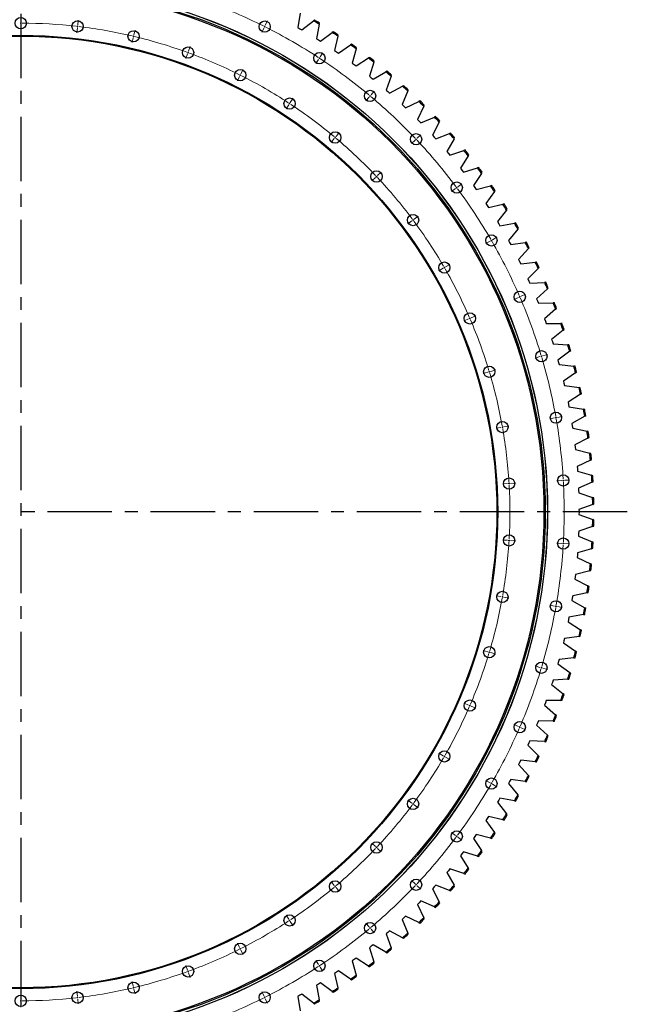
# Model space of a CAD drawing. Header units: millimetres. Extents: x 815 to 21680, y 64151 to 79763.
# Tile 9 of 18: x 5364 to 7460, y 74300 to 77699. Entities that reach past the tile are written whole.
import ezdxf

# ---------------------------------------------------------------- set-up
doc = ezdxf.new("R2010")
doc.units = ezdxf.units.MM
doc.header["$LTSCALE"] = 100
doc.linetypes.add('CENTER', pattern=[10.16, 6.35, -1.27, 1.27, -1.27])

msp = doc.modelspace()

# ---------------------------------------------------------------- linework, layer by layer
at = {"linetype": 'CENTER', "ltscale": 0.35}
for p, q in [((5367.5, 78074.8), (5367.5, 73923.6)), ((7460.2, 75999.2), (3274.8, 75999.2))]:
    msp.add_line(p, q, dxfattribs=at)
at = {"color": 0, "linetype": 'Continuous', "lineweight": 18}
for p, q in [((5367.5, 77691.7), (5367.5, 77708.7)), ((5564, 77680.2), (5566, 77697.1)), ((5367.5, 77686.7), (5367.5, 77689.2)), ((5367.5, 77686.7), (5367.5, 77684.2)), ((5367.5, 77681.7), (5367.5, 77664.7)), ((5562.8, 77670.3), (5560.9, 77653.4)), ((5563.4, 77675.3), (5563.1, 77672.8)), ((5563.4, 77675.3), (5563.7, 77677.8)), ((6206.8, 77670.3), (6199.1, 77655.1)), ((6209, 77674.8), (6207.9, 77672.5)), ((6209, 77674.8), (6210.1, 77677)), ((6211.2, 77679.2), (6218.9, 77694.4)), ((5755.5, 77636.3), (5751.6, 77619.8)), ((5756.7, 77641.2), (5756.1, 77638.8)), ((5756.7, 77641.2), (5757.2, 77643.6)), ((5757.8, 77646.1), (5761.7, 77662.6)), ((5946.4, 77589.6), (5952.2, 77605.6)), ((5943, 77580.2), (5937.1, 77564.2)), ((5944.7, 77584.9), (5943.8, 77582.6)), ((5944.7, 77584.9), (5945.5, 77587.3)), ((6395.1, 77561.6), (6385.7, 77547.3)), ((6397.8, 77565.7), (6396.5, 77563.6)), ((6397.8, 77565.7), (6399.2, 77567.8)), ((6400.6, 77569.9), (6409.9, 77584.1)), ((6127.1, 77511.7), (6134.7, 77526.9)), ((6122.6, 77502.7), (6115, 77487.5)), ((6124.9, 77507.2), (6123.7, 77505)), ((6124.9, 77507.2), (6126, 77509.4)), ((6297.5, 77413.3), (6306.9, 77427.5)), ((6569.5, 77431.7), (6558.6, 77418.7)), ((6572.7, 77435.5), (6571.1, 77433.6)), ((6572.7, 77435.5), (6574.3, 77437.4)), ((6575.9, 77439.4), (6586.9, 77452.4)), ((6292.1, 77404.9), (6282.7, 77390.7)), ((6294.8, 77409.1), (6293.4, 77407)), ((6294.8, 77409.1), (6296.2, 77411.2)), ((6452.2, 77291.9), (6450.6, 77290)), ((6452.2, 77291.9), (6453.8, 77293.8)), ((6455.4, 77295.7), (6466.3, 77308.7)), ((6735, 77289.3), (6747.3, 77301)), ((6449, 77288.1), (6438.1, 77275)), ((6727.7, 77282.5), (6715.3, 77270.8)), ((6731.3, 77285.9), (6729.5, 77284.2)), ((6731.3, 77285.9), (6733.1, 77287.6)), ((6591.3, 77153.8), (6578.9, 77142.1)), ((6594.9, 77157.2), (6593.1, 77155.5)), ((6594.9, 77157.2), (6596.8, 77158.9)), ((6598.6, 77160.7), (6610.9, 77172.3)), ((6871.5, 77118.9), (6869.5, 77117.4)), ((6871.5, 77118.9), (6873.5, 77120.4)), ((6875.5, 77121.8), (6889.1, 77132)), ((6867.5, 77115.9), (6853.8, 77105.7)), ((6725.1, 77009.9), (6738.7, 77020)), ((6717.1, 77003.9), (6703.4, 76993.8)), ((6721.1, 77006.9), (6719.1, 77005.4)), ((6721.1, 77006.9), (6723.1, 77008.4)), ((6987, 76934.2), (6972.2, 76925.7)), ((6991.3, 76936.7), (6989.1, 76935.4)), ((6991.3, 76936.7), (6993.5, 76937.9)), ((6995.6, 76939.2), (7010.4, 76947.7)), ((6833.3, 76845.4), (6848, 76853.9)), ((6824.6, 76840.4), (6809.9, 76831.9)), ((6828.9, 76842.9), (6826.8, 76841.7)), ((6828.9, 76842.9), (6831.1, 76844.2)), ((7093.7, 76743.8), (7109.4, 76750.6)), ((7084.6, 76739.9), (7069, 76733.1)), ((7089.2, 76741.8), (7086.9, 76740.8)), ((7089.2, 76741.8), (7091.5, 76742.8)), ((6912.4, 76665.6), (6896.8, 76658.9)), ((6917, 76667.6), (6914.7, 76666.6)), ((6917, 76667.6), (6919.3, 76668.6)), ((6921.6, 76669.6), (6937.2, 76676.3)), ((7168.5, 76538.4), (7184.8, 76543.3)), ((7158.9, 76535.5), (7142.7, 76530.6)), ((7163.7, 76536.9), (7161.3, 76536.2)), ((7163.7, 76536.9), (7166.1, 76537.7)), ((6979.3, 76481.7), (6963, 76476.9)), ((6984.1, 76483.2), (6981.7, 76482.5)), ((6984.1, 76483.2), (6986.5, 76483.9)), ((6988.9, 76484.6), (7005.2, 76489.5)), ((7209.1, 76323.9), (7192.4, 76321)), ((7214, 76324.8), (7211.6, 76324.3)), ((7214, 76324.8), (7216.5, 76325.2)), ((7218.9, 76325.6), (7235.7, 76328.6)), ((7024.4, 76291.4), (7007.7, 76288.4)), ((7029.4, 76292.2), (7026.9, 76291.8)), ((7029.4, 76292.2), (7031.8, 76292.7)), ((7034.3, 76293.1), (7051, 76296)), ((7234.3, 76107.9), (7217.4, 76106.9)), ((7239.3, 76108.2), (7236.8, 76108.1)), ((7239.3, 76108.2), (7241.8, 76108.4)), ((7244.3, 76108.5), (7261.3, 76109.5)), ((7047.2, 76097), (7030.2, 76096)), ((7052.1, 76097.3), (7049.7, 76097.2)), ((7052.1, 76097.3), (7054.6, 76097.5)), ((7057.1, 76097.6), (7074.1, 76098.6)), ((7047.2, 75901.4), (7030.2, 75902.3)), ((7052.1, 75901.1), (7049.7, 75901.2)), ((7052.1, 75901.1), (7054.6, 75900.9)), ((7057.1, 75900.8), (7074.1, 75899.8)), ((7234.3, 75890.5), (7217.4, 75891.4)), ((7239.3, 75890.2), (7236.8, 75890.3)), ((7239.3, 75890.2), (7241.8, 75890)), ((7244.3, 75889.9), (7261.3, 75888.9)), ((7024.4, 75707), (7007.7, 75710)), ((7029.4, 75706.2), (7026.9, 75706.6)), ((7029.4, 75706.2), (7031.8, 75705.7)), ((7034.3, 75705.3), (7051, 75702.3)), ((7209.1, 75674.5), (7192.4, 75677.4)), ((7214, 75673.6), (7211.6, 75674)), ((7214, 75673.6), (7216.5, 75673.2)), ((7218.9, 75672.7), (7235.7, 75669.8)), ((6979.3, 75516.6), (6963, 75521.5)), ((6984.1, 75515.2), (6981.7, 75515.9)), ((6984.1, 75515.2), (6986.5, 75514.5)), ((6988.9, 75513.8), (7005.2, 75508.9)), ((7158.9, 75462.9), (7142.7, 75467.7)), ((7163.7, 75461.4), (7161.3, 75462.2)), ((7163.7, 75461.4), (7166.1, 75460.7)), ((7168.5, 75460), (7184.8, 75455.1)), ((6912.4, 75332.8), (6896.8, 75339.5)), ((6917, 75330.8), (6914.7, 75331.8)), ((6917, 75330.8), (6919.3, 75329.8)), ((6921.6, 75328.8), (6937.2, 75322.1)), ((7084.6, 75258.5), (7069, 75265.3)), ((7089.2, 75256.5), (7086.9, 75257.5)), ((7089.2, 75256.5), (7091.5, 75255.5)), ((7093.7, 75254.6), (7109.4, 75247.8)), ((6824.6, 75157.9), (6809.9, 75166.4)), ((6828.9, 75155.4), (6826.8, 75156.7)), ((6828.9, 75155.4), (6831.1, 75154.2)), ((6833.3, 75152.9), (6848, 75144.4)), ((6987, 75064.2), (6972.2, 75072.7)), ((6991.3, 75061.7), (6989.1, 75062.9)), ((6991.3, 75061.7), (6993.5, 75060.4)), ((6995.6, 75059.2), (7010.4, 75050.7)), ((6717.1, 74994.5), (6703.4, 75004.6)), ((6721.1, 74991.5), (6719.1, 74993)), ((6721.1, 74991.5), (6723.1, 74990)), ((6725.1, 74988.5), (6738.7, 74978.3)), ((6867.5, 74882.5), (6853.8, 74892.7)), ((6871.5, 74879.5), (6869.5, 74881)), ((6871.5, 74879.5), (6873.5, 74878)), ((6875.5, 74876.5), (6889.1, 74866.4)), ((6591.3, 74844.6), (6578.9, 74856.3)), ((6594.9, 74841.2), (6593.1, 74842.9)), ((6594.9, 74841.2), (6596.8, 74839.4)), ((6598.6, 74837.7), (6610.9, 74826.1)), ((6449, 74710.3), (6438.1, 74723.3)), ((6452.2, 74706.5), (6450.6, 74708.4)), ((6452.2, 74706.5), (6453.8, 74704.6)), ((6727.7, 74715.9), (6715.3, 74727.6)), ((6731.3, 74712.5), (6729.5, 74714.2)), ((6731.3, 74712.5), (6733.1, 74710.8)), ((6735, 74709.1), (6747.3, 74697.4)), ((6455.4, 74702.7), (6466.3, 74689.6)), ((6292.1, 74593.5), (6282.7, 74607.7)), ((6294.8, 74589.3), (6293.4, 74591.4)), ((6294.8, 74589.3), (6296.2, 74587.2)), ((6297.5, 74585.1), (6306.9, 74570.9)), ((6569.5, 74566.7), (6558.6, 74579.7)), ((6572.7, 74562.9), (6571.1, 74564.8)), ((6572.7, 74562.9), (6574.3, 74560.9)), ((6575.9, 74559), (6586.9, 74546)), ((6122.6, 74495.7), (6115, 74510.8)), ((6124.9, 74491.2), (6123.7, 74493.4)), ((6124.9, 74491.2), (6126, 74488.9)), ((6127.1, 74486.7), (6134.7, 74471.5)), ((5943, 74418.2), (5937.1, 74434.1)), ((6395.1, 74436.8), (6385.7, 74451)), ((6397.8, 74432.6), (6396.5, 74434.7)), ((5944.7, 74413.5), (5943.8, 74415.8)), ((5944.7, 74413.5), (5945.5, 74411.1)), ((5946.4, 74408.8), (5952.2, 74392.8)), ((6397.8, 74432.6), (6399.2, 74430.6)), ((6400.6, 74428.5), (6409.9, 74414.3)), ((5755.5, 74362), (5751.6, 74378.6)), ((5367.5, 74316.7), (5367.5, 74333.7)), ((5562.8, 74328.1), (5560.9, 74345)), ((5756.7, 74357.2), (5756.1, 74359.6)), ((5756.7, 74357.2), (5757.2, 74354.7)), ((5757.8, 74352.3), (5761.7, 74335.8)), ((6206.8, 74328.1), (6199.1, 74343.3)), ((5367.5, 74311.7), (5367.5, 74314.2)), ((5367.5, 74311.7), (5367.5, 74309.2)), ((5367.5, 74306.7), (5367.5, 74289.7)), ((5563.4, 74323.1), (5563.1, 74325.6)), ((5563.4, 74323.1), (5563.7, 74320.6)), ((5564, 74318.1), (5566, 74301.2)), ((6209, 74323.6), (6207.9, 74325.9)), ((6209, 74323.6), (6210.1, 74321.4)), ((6211.2, 74319.2), (6218.9, 74304))]:
    msp.add_line(p, q, dxfattribs=at)
at = {"color": 7, "linetype": 'Continuous', "lineweight": 25}
for p, q in [((6331.4, 77721.4), (6323.4, 77671.3)), ((6380.4, 77697.7), (6377.1, 77695)), ((6323.4, 77671.3), (6330.5, 77667.2)), ((6330.5, 77667.2), (6337.6, 77663.1)), ((6337.6, 77663.1), (6377.1, 77695)), ((6397.4, 77682.7), (6387.6, 77633)), ((6397.4, 77682.7), (6398.2, 77686.9)), ((6387.6, 77633), (6394.5, 77628.6)), ((6401.4, 77624.2), (6442.1, 77654.6)), ((6445.5, 77657.2), (6442.1, 77654.6)), ((6461.9, 77641.5), (6450.1, 77592.2)), ((6461.9, 77641.5), (6462.9, 77645.7)), ((6394.5, 77628.6), (6401.4, 77624.2)), ((6463.6, 77582.9), (6505.4, 77611.7)), ((6509, 77614.1), (6505.4, 77611.7)), ((6524.8, 77597.9), (6511.1, 77549)), ((6524.8, 77597.9), (6525.9, 77602)), ((6450.1, 77592.2), (6456.9, 77587.6)), ((6456.9, 77587.6), (6463.6, 77582.9)), ((6524.2, 77539.2), (6567.1, 77566.4)), ((6570.7, 77568.6), (6567.1, 77566.4)), ((6511.1, 77549), (6517.7, 77544.1)), ((6517.7, 77544.1), (6524.2, 77539.2)), ((6585.9, 77551.8), (6570.3, 77503.5)), ((6585.9, 77551.8), (6587.2, 77555.9)), ((6570.3, 77503.5), (6576.7, 77498.4)), ((6576.7, 77498.4), (6583.1, 77493.2)), ((6583.1, 77493.2), (6627, 77518.7)), ((6630.7, 77520.8), (6627, 77518.7)), ((6645.2, 77503.4), (6627.8, 77455.7)), ((6645.2, 77503.4), (6646.7, 77507.4)), ((6640.1, 77445), (6685, 77468.7)), ((6688.7, 77470.7), (6685, 77468.7)), ((6627.8, 77455.7), (6633.9, 77450.4)), ((6633.9, 77450.4), (6640.1, 77445)), ((6702.6, 77452.7), (6683.3, 77405.8)), ((6702.6, 77452.7), (6704.2, 77456.7)), ((6683.3, 77405.8), (6689.2, 77400.2)), ((6689.2, 77400.2), (6695.2, 77394.5)), ((6695.2, 77394.5), (6740.9, 77416.5)), ((6757.9, 77399.9), (6736.8, 77353.7)), ((6744.8, 77418.3), (6740.9, 77416.5)), ((6757.9, 77399.9), (6759.7, 77403.7)), ((6748.3, 77342), (6794.9, 77362.2)), ((6798.8, 77363.9), (6794.9, 77362.2)), ((6736.8, 77353.7), (6742.6, 77347.9)), ((6742.6, 77347.9), (6748.3, 77342)), ((6811.2, 77344.9), (6788.3, 77299.6)), ((6811.2, 77344.9), (6813.1, 77348.7)), ((6788.3, 77299.6), (6793.8, 77293.5)), ((6793.8, 77293.5), (6799.3, 77287.4)), ((6799.3, 77287.4), (6846.6, 77305.8)), ((6850.6, 77307.3), (6846.6, 77305.8)), ((6862.3, 77287.9), (6864.3, 77291.6)), ((6862.3, 77287.9), (6837.7, 77243.5)), ((6837.7, 77243.5), (6843, 77237.2)), ((6843, 77237.2), (6848.2, 77231)), ((6848.2, 77231), (6896.2, 77247.5)), ((6911.1, 77229), (6884.8, 77185.5)), ((6900.2, 77248.9), (6896.2, 77247.5)), ((6911.1, 77229), (6913.3, 77232.6)), ((6894.8, 77172.6), (6943.4, 77187.3)), ((6947.5, 77188.5), (6943.4, 77187.3)), ((6884.8, 77185.5), (6889.8, 77179.1)), ((6889.8, 77179.1), (6894.8, 77172.6)), ((6957.6, 77168.2), (6929.7, 77125.8)), ((6957.6, 77168.2), (6960, 77171.7)), ((6929.7, 77125.8), (6934.5, 77119.2)), ((6934.5, 77119.2), (6939.2, 77112.5)), ((6939.2, 77112.5), (6988.3, 77125.3)), ((6992.5, 77126.3), (6988.3, 77125.3)), ((7001.8, 77105.6), (6972.2, 77064.4)), ((7001.8, 77105.6), (7004.3, 77109.1)), ((6972.2, 77064.4), (6976.7, 77057.6)), ((6976.7, 77057.6), (6981.2, 77050.7)), ((6981.2, 77050.7), (7030.8, 77061.6)), ((7034.9, 77062.5), (7030.8, 77061.6)), ((7043.4, 77041.4), (7012.3, 77001.4)), ((7043.4, 77041.4), (7046.1, 77044.8)), ((7012.3, 77001.4), (7016.5, 76994.4)), ((7016.5, 76994.4), (7020.7, 76987.4)), ((7020.7, 76987.4), (7070.7, 76996.3)), ((7074.9, 76997), (7070.7, 76996.3)), ((7082.6, 76975.7), (7049.9, 76936.8)), ((7082.6, 76975.7), (7085.3, 76978.9)), ((7049.9, 76936.8), (7053.9, 76929.7)), ((7053.9, 76929.7), (7057.8, 76922.5)), ((7057.8, 76922.5), (7108.1, 76929.5)), ((7112.3, 76930.1), (7108.1, 76929.5)), ((7119.2, 76908.4), (7085, 76870.9)), ((7119.2, 76908.4), (7122, 76911.6)), ((7085, 76870.9), (7088.7, 76863.6)), ((7088.7, 76863.6), (7092.3, 76856.3)), ((7092.3, 76856.3), (7142.9, 76861.3)), ((7147.1, 76861.7), (7142.9, 76861.3)), ((7153.1, 76839.8), (7117.5, 76803.7)), ((7153.1, 76839.8), (7156.1, 76842.9)), ((7117.5, 76803.7), (7120.9, 76796.2)), ((7120.9, 76796.2), (7124.3, 76788.8)), ((7124.3, 76788.8), (7175, 76791.8)), ((7179.2, 76792), (7175, 76791.8)), ((7184.4, 76770), (7147.4, 76735.2)), ((7184.4, 76770), (7187.5, 76772.9)), ((7147.4, 76735.2), (7150.5, 76727.6)), ((7150.5, 76727.6), (7153.6, 76720)), ((7153.6, 76720), (7204.3, 76721.1)), ((7208.6, 76721.2), (7204.3, 76721.1)), ((7212.9, 76698.9), (7174.6, 76665.6)), ((7212.9, 76698.9), (7216.1, 76701.7)), ((7174.6, 76665.6), (7177.4, 76657.9)), ((7177.4, 76657.9), (7180.2, 76650.3)), ((7180.2, 76650.3), (7230.9, 76649.3)), ((7235.2, 76649.3), (7230.9, 76649.3)), ((7238.6, 76626.9), (7199.1, 76595)), ((7238.6, 76626.9), (7242, 76629.5)), ((7199.1, 76595), (7201.6, 76587.3)), ((7201.6, 76587.3), (7204.1, 76579.5)), ((7204.1, 76579.5), (7254.7, 76576.6)), ((7259, 76576.4), (7254.7, 76576.6)), ((7261.6, 76553.8), (7220.8, 76523.6)), ((7261.6, 76553.8), (7265, 76556.4)), ((7220.8, 76523.6), (7223, 76515.7)), ((7223, 76515.7), (7225.2, 76507.8)), ((7225.2, 76507.8), (7275.7, 76503)), ((7281.6, 76480), (7239.7, 76451.3)), ((7280, 76502.6), (7275.7, 76503)), ((7281.6, 76480), (7285.2, 76482.4)), ((7239.7, 76451.3), (7241.6, 76443.4)), ((7241.6, 76443.4), (7243.5, 76435.4)), ((7243.5, 76435.4), (7293.8, 76428.6)), ((7298.9, 76405.4), (7255.9, 76378.4)), ((7298, 76428), (7293.8, 76428.6)), ((7298.9, 76405.4), (7302.5, 76407.7)), ((7255.9, 76378.4), (7257.5, 76370.4)), ((7257.5, 76370.4), (7259, 76362.3)), ((7259, 76362.3), (7309, 76353.6)), ((7313.2, 76352.9), (7309, 76353.6)), ((7313.1, 76330.2), (7269.2, 76304.9)), ((7269.2, 76304.9), (7270.4, 76296.8)), ((7313.1, 76330.2), (7316.8, 76332.3)), ((7270.4, 76296.8), (7271.7, 76288.7)), ((7271.7, 76288.7), (7321.3, 76278.1)), ((7325.5, 76277.2), (7321.3, 76278.1)), ((7324.5, 76254.5), (7279.6, 76230.9)), ((7324.5, 76254.5), (7328.3, 76256.5)), ((7279.6, 76230.9), (7280.5, 76222.8)), ((7280.5, 76222.8), (7281.5, 76214.7)), ((7281.5, 76214.7), (7330.6, 76202.1)), ((7334.8, 76201), (7330.6, 76202.1)), ((7332.9, 76178.4), (7287.1, 76156.6)), ((7332.9, 76178.4), (7336.8, 76180.3)), ((7287.1, 76156.6), (7287.8, 76148.4)), ((7287.8, 76148.4), (7288.4, 76140.3)), ((7288.4, 76140.3), (7337, 76125.8)), ((7338.4, 76102.1), (7291.8, 76082)), ((7341.1, 76124.6), (7337, 76125.8)), ((7338.4, 76102.1), (7342.3, 76103.8)), ((7291.8, 76082), (7292.1, 76073.9)), ((7292.1, 76073.9), (7292.4, 76065.7)), ((7292.4, 76065.7), (7340.5, 76049.3)), ((7344.5, 76048), (7340.5, 76049.3)), ((7340.9, 76025.6), (7293.5, 76007.4)), ((7293.5, 76007.4), (7293.6, 75999.2)), ((7293.6, 75999.2), (7293.5, 75991)), ((7340.9, 76025.6), (7344.9, 76027.1)), ((7293.5, 75991), (7340.9, 75972.8)), ((7344.9, 75971.3), (7340.9, 75972.8)), ((7292.4, 75932.7), (7292.1, 75924.5)), ((7340.5, 75949), (7292.4, 75932.7)), ((7340.5, 75949), (7344.5, 75950.4)), ((7292.1, 75924.5), (7291.8, 75916.3)), ((7291.8, 75916.3), (7338.4, 75896.3)), ((7342.3, 75894.6), (7338.4, 75896.3)), ((7337, 75872.6), (7288.4, 75858.1)), ((7337, 75872.6), (7341.1, 75873.8)), ((7287.8, 75849.9), (7287.1, 75841.8)), ((7287.1, 75841.8), (7332.9, 75820)), ((7288.4, 75858.1), (7287.8, 75849.9)), ((7330.6, 75796.3), (7281.5, 75783.7)), ((7330.6, 75796.3), (7334.8, 75797.4)), ((7336.8, 75818.1), (7332.9, 75820)), ((7280.5, 75775.6), (7279.6, 75767.5)), ((7279.6, 75767.5), (7324.5, 75743.9)), ((7281.5, 75783.7), (7280.5, 75775.6)), ((7328.3, 75741.9), (7324.5, 75743.9)), ((7270.4, 75701.6), (7269.2, 75693.5)), ((7269.2, 75693.5), (7313.1, 75668.2)), ((7271.7, 75709.7), (7270.4, 75701.6)), ((7321.3, 75720.3), (7271.7, 75709.7)), ((7321.3, 75720.3), (7325.5, 75721.2)), ((7316.8, 75666.1), (7313.1, 75668.2)), ((7257.5, 75628), (7255.9, 75620)), ((7259, 75636), (7257.5, 75628)), ((7309, 75644.8), (7259, 75636)), ((7309, 75644.8), (7313.2, 75645.5)), ((7255.9, 75620), (7298.9, 75593)), ((7302.5, 75590.7), (7298.9, 75593)), ((7243.5, 75563), (7241.6, 75555)), ((7293.8, 75569.8), (7243.5, 75563)), ((7293.8, 75569.8), (7298, 75570.3)), ((7241.6, 75555), (7239.7, 75547.1)), ((7239.7, 75547.1), (7281.6, 75518.4)), ((7225.2, 75490.6), (7223, 75482.7)), ((7275.7, 75495.4), (7225.2, 75490.6)), ((7275.7, 75495.4), (7280, 75495.8)), ((7285.2, 75516), (7281.6, 75518.4)), ((7223, 75482.7), (7220.8, 75474.8)), ((7220.8, 75474.8), (7261.6, 75444.6)), ((7254.7, 75421.8), (7204.1, 75418.9)), ((7254.7, 75421.8), (7259, 75422)), ((7265, 75442), (7261.6, 75444.6)), ((7201.6, 75411.1), (7199.1, 75403.3)), ((7199.1, 75403.3), (7238.6, 75371.5)), ((7204.1, 75418.9), (7201.6, 75411.1)), ((7242, 75368.9), (7238.6, 75371.5)), ((7177.4, 75340.4), (7174.6, 75332.8)), ((7174.6, 75332.8), (7212.9, 75299.4)), ((7180.2, 75348.1), (7177.4, 75340.4)), ((7230.9, 75349), (7180.2, 75348.1)), ((7230.9, 75349), (7235.2, 75349.1)), ((7216.1, 75296.6), (7212.9, 75299.4)), ((7150.5, 75270.8), (7147.4, 75263.2)), ((7147.4, 75263.2), (7184.4, 75228.4)), ((7153.6, 75278.3), (7150.5, 75270.8)), ((7204.3, 75277.3), (7153.6, 75278.3)), ((7204.3, 75277.3), (7208.6, 75277.2)), ((7187.5, 75225.5), (7184.4, 75228.4)), ((7120.9, 75202.2), (7117.5, 75194.7)), ((7117.5, 75194.7), (7153.1, 75158.5)), ((7124.3, 75209.6), (7120.9, 75202.2)), ((7175, 75206.6), (7124.3, 75209.6)), ((7175, 75206.6), (7179.2, 75206.3)), ((7156.1, 75155.5), (7153.1, 75158.5)), ((7088.7, 75134.8), (7085, 75127.5)), ((7085, 75127.5), (7119.2, 75089.9)), ((7092.3, 75142.1), (7088.7, 75134.8)), ((7142.9, 75137.1), (7092.3, 75142.1)), ((7142.9, 75137.1), (7147.1, 75136.7)), ((7122, 75086.8), (7119.2, 75089.9)), ((7053.9, 75068.7), (7049.9, 75061.5)), ((7049.9, 75061.5), (7082.6, 75022.7)), ((7057.8, 75075.9), (7053.9, 75068.7)), ((7108.1, 75068.9), (7057.8, 75075.9)), ((7108.1, 75068.9), (7112.3, 75068.3)), ((7085.3, 75019.4), (7082.6, 75022.7)), ((7016.5, 75004), (7012.3, 74997)), ((7012.3, 74997), (7043.4, 74956.9)), ((7020.7, 75011), (7016.5, 75004)), ((7070.7, 75002.1), (7020.7, 75011)), ((7070.7, 75002.1), (7074.9, 75001.4)), ((6981.2, 74947.6), (6976.7, 74940.8)), ((7030.8, 74936.8), (6981.2, 74947.6)), ((7046.1, 74953.6), (7043.4, 74956.9)), ((6976.7, 74940.8), (6972.2, 74934)), ((6972.2, 74934), (7001.8, 74892.7)), ((7030.8, 74936.8), (7034.9, 74935.9)), ((6934.5, 74879.2), (6929.7, 74872.6)), ((6939.2, 74885.9), (6934.5, 74879.2)), ((6988.3, 74873.1), (6939.2, 74885.9)), ((7004.3, 74889.3), (7001.8, 74892.7)), ((6929.7, 74872.6), (6957.6, 74830.2)), ((6988.3, 74873.1), (6992.5, 74872.1)), ((6889.8, 74819.3), (6884.8, 74812.8)), ((6884.8, 74812.8), (6911.1, 74769.4)), ((6894.8, 74825.8), (6889.8, 74819.3)), ((6943.4, 74811.1), (6894.8, 74825.8)), ((6943.4, 74811.1), (6947.5, 74809.9)), ((6960, 74826.6), (6957.6, 74830.2)), ((6843, 74761.1), (6837.7, 74754.9)), ((6837.7, 74754.9), (6862.3, 74710.5)), ((6848.2, 74767.4), (6843, 74761.1)), ((6896.2, 74750.9), (6848.2, 74767.4)), ((6896.2, 74750.9), (6900.2, 74749.5)), ((6913.3, 74765.8), (6911.1, 74769.4)), ((6799.3, 74710.9), (6793.8, 74704.9)), ((6846.6, 74692.6), (6799.3, 74710.9)), ((6864.3, 74706.8), (6862.3, 74710.5)), ((6793.8, 74704.9), (6788.3, 74698.8)), ((6788.3, 74698.8), (6811.2, 74653.5)), ((6846.6, 74692.6), (6850.6, 74691)), ((6742.6, 74650.5), (6736.8, 74644.7)), ((6736.8, 74644.7), (6757.9, 74598.5)), ((6748.3, 74656.4), (6742.6, 74650.5)), ((6794.9, 74636.2), (6748.3, 74656.4)), ((6813.1, 74649.7), (6811.2, 74653.5)), ((6695.2, 74603.8), (6689.2, 74598.2)), ((6740.9, 74581.9), (6695.2, 74603.8)), ((6794.9, 74636.2), (6798.8, 74634.5)), ((6689.2, 74598.2), (6683.3, 74592.6)), ((6683.3, 74592.6), (6702.6, 74545.7)), ((6740.9, 74581.9), (6744.8, 74580)), ((6759.7, 74594.6), (6757.9, 74598.5)), ((6633.9, 74548), (6627.8, 74542.7)), ((6627.8, 74542.7), (6645.2, 74495)), ((6640.1, 74553.4), (6633.9, 74548)), ((6685, 74529.7), (6640.1, 74553.4)), ((6704.2, 74541.7), (6702.6, 74545.7)), ((6583.1, 74505.2), (6576.7, 74500)), ((6627, 74479.7), (6583.1, 74505.2)), ((6685, 74529.7), (6688.7, 74527.7)), ((6576.7, 74500), (6570.3, 74494.9)), ((6570.3, 74494.9), (6585.9, 74446.6)), ((6627, 74479.7), (6630.7, 74477.6)), ((6646.7, 74491), (6645.2, 74495)), ((6517.7, 74454.3), (6511.1, 74449.4)), ((6511.1, 74449.4), (6524.8, 74400.5)), ((6524.2, 74459.1), (6517.7, 74454.3)), ((6567.1, 74432), (6524.2, 74459.1)), ((6587.2, 74442.5), (6585.9, 74446.6)), ((6456.9, 74410.8), (6450.1, 74406.2)), ((6450.1, 74406.2), (6461.9, 74356.8)), ((6463.6, 74415.5), (6456.9, 74410.8)), ((6505.4, 74386.7), (6463.6, 74415.5)), ((6525.9, 74396.4), (6524.8, 74400.5)), ((6567.1, 74432), (6570.7, 74429.7)), ((6394.5, 74369.8), (6387.6, 74365.4)), ((6401.4, 74374.1), (6394.5, 74369.8)), ((6442.1, 74343.8), (6401.4, 74374.1)), ((6505.4, 74386.7), (6509, 74384.3)), ((6337.6, 74335.3), (6330.5, 74331.2)), ((6377.1, 74303.3), (6337.6, 74335.3)), ((6387.6, 74365.4), (6397.4, 74315.6)), ((6442.1, 74343.8), (6445.5, 74341.2)), ((6462.9, 74352.7), (6461.9, 74356.8)), ((6330.5, 74331.2), (6323.4, 74327.1)), ((6323.4, 74327.1), (6331.4, 74277)), ((6377.1, 74303.3), (6380.4, 74300.7)), ((6398.2, 74311.4), (6397.4, 74315.6))]:
    msp.add_line(p, q, dxfattribs=at)
for centre, radius in [((5367.5, 75999.2), 1817.5), ((5367.5, 75999.2), 1817.2), ((5367.5, 75999.2), 1809.5), ((5367.5, 75999.2), 1805), ((5367.5, 77686.7), 19.5), ((5563.4, 77675.3), 19.5), ((6209, 77674.8), 19.5), ((5367.5, 75999.2), 1645.5), ((5367.5, 75999.2), 1642.5), ((5756.7, 77641.2), 19.5), ((5944.7, 77584.9), 19.5), ((6397.8, 77565.7), 19.5), ((6124.9, 77507.2), 19.5), ((6294.8, 77409.1), 19.5), ((6572.7, 77435.5), 19.5), ((6452.2, 77291.9), 19.5), ((6731.3, 77285.9), 19.5), ((6594.9, 77157.2), 19.5), ((6871.5, 77118.9), 19.5), ((6721.1, 77006.9), 19.5), ((6991.3, 76936.7), 19.5), ((6828.9, 76842.9), 19.5), ((7089.2, 76741.8), 19.5), ((6917, 76667.6), 19.5), ((7163.7, 76536.9), 19.5), ((6984.1, 76483.2), 19.5), ((7214, 76324.8), 19.5), ((7029.4, 76292.2), 19.5), ((7052.1, 76097.3), 19.5), ((7239.3, 76108.2), 19.5), ((7052.1, 75901.1), 19.5), ((7239.3, 75890.2), 19.5), ((7029.4, 75706.2), 19.5), ((7214, 75673.6), 19.5), ((6984.1, 75515.2), 19.5), ((7163.7, 75461.4), 19.5), ((6917, 75330.8), 19.5), ((7089.2, 75256.5), 19.5), ((6828.9, 75155.4), 19.5), ((6991.3, 75061.7), 19.5), ((6721.1, 74991.5), 19.5), ((6871.5, 74879.5), 19.5), ((6594.9, 74841.2), 19.5), ((6452.2, 74706.5), 19.5), ((6731.3, 74712.5), 19.5), ((6294.8, 74589.3), 19.5), ((6572.7, 74562.9), 19.5), ((6124.9, 74491.2), 19.5), ((6397.8, 74432.6), 19.5), ((5944.7, 74413.5), 19.5), ((5756.7, 74357.2), 19.5), ((5563.4, 74323.1), 19.5), ((6209, 74323.6), 19.5), ((5367.5, 74311.7), 19.5)]:
    msp.add_circle(centre, radius, dxfattribs=at)
at = {"color": 0, "linetype": 'Continuous', "lineweight": 18}
for radius, start, end in [(1875, 63.4861, 69.8472), (1687.5, 90, 90.0849), (1687.5, 89.9151, 90), (1687.5, 83.5031, 89.8302), (1687.5, 83.3333, 83.4182), (1687.5, 83.2485, 83.3333), (1687.5, 76.8364, 83.1636), (1875, 63.3333, 63.4097), (1875, 63.2569, 63.3333), (1875, 56.8195, 63.1805), (1687.5, 76.6667, 76.7515), (1687.5, 76.5818, 76.6667), (1687.5, 70.1698, 76.4969), (1687.5, 70, 70.0849), (1687.5, 69.9151, 70), (1687.5, 63.5031, 69.8302), (1875, 56.6667, 56.7431), (1875, 56.5903, 56.6667), (1875, 50.1528, 56.5139), (1687.5, 63.3333, 63.4182), (1687.5, 63.2485, 63.3333), (1687.5, 56.8364, 63.1636), (1875, 50, 50.0764), (1875, 49.9236, 50), (1875, 43.4861, 49.8472), (1687.5, 56.6667, 56.7515), (1687.5, 56.5818, 56.6667), (1687.5, 50.1698, 56.4969), (1687.5, 50, 50.0849), (1687.5, 49.9151, 50), (1687.5, 43.5031, 49.8302), (1875, 43.3333, 43.4097), (1875, 43.2569, 43.3333), (1875, 36.8195, 43.1805), (1687.5, 43.3333, 43.4182), (1687.5, 43.2485, 43.3333), (1687.5, 36.8364, 43.1636), (1875, 36.6667, 36.7431), (1875, 36.5903, 36.6667), (1875, 30.1528, 36.5139), (1687.5, 36.6667, 36.7515), (1687.5, 36.5818, 36.6667), (1687.5, 30.1698, 36.4969), (1875, 30, 30.0764), (1875, 29.9236, 30), (1875, 23.4861, 29.8472), (1687.5, 30, 30.0849), (1687.5, 29.9151, 30), (1687.5, 23.5031, 29.8302), (1875, 23.3333, 23.4097), (1875, 23.2569, 23.3333), (1875, 16.8195, 23.1805), (1687.5, 23.3333, 23.4182), (1687.5, 23.2485, 23.3333), (1687.5, 16.8364, 23.1636), (1875, 16.6667, 16.7431), (1875, 16.5903, 16.6667), (1875, 10.1528, 16.5139), (1687.5, 16.6667, 16.7515), (1687.5, 16.5818, 16.6667), (1687.5, 10.1698, 16.4969), (1875, 10, 10.0764), (1875, 9.9236, 10), (1875, 3.4861, 9.8472), (1687.5, 10, 10.0849), (1687.5, 9.9151, 10), (1687.5, 3.5031, 9.8302), (1687.5, 3.3333, 3.4182), (1875, 3.3333, 3.4097), (1875, 3.2569, 3.3333), (1875, 356.8195, 3.1805), (1687.5, 3.2485, 3.3333), (1687.5, 356.8364, 3.1636), (1687.5, 350.1698, 356.4969), (1687.5, 356.5818, 356.6667), (1687.5, 356.6667, 356.7515), (1875, 350.1528, 356.5139), (1875, 356.5903, 356.6667), (1875, 356.6667, 356.7431), (1687.5, 343.5031, 349.8302), (1687.5, 349.9151, 350), (1687.5, 350, 350.0849), (1875, 343.4861, 349.8472), (1875, 349.9236, 350), (1875, 350, 350.0764), (1687.5, 336.8364, 343.1636), (1687.5, 343.2485, 343.3333), (1687.5, 343.3333, 343.4182), (1875, 336.8195, 343.1805), (1875, 343.2569, 343.3333), (1875, 343.3333, 343.4097), (1687.5, 330.1698, 336.4969), (1687.5, 336.5818, 336.6667), (1687.5, 336.6667, 336.7515), (1875, 330.1528, 336.5139), (1875, 336.5903, 336.6667), (1875, 336.6667, 336.7431), (1687.5, 323.5031, 329.8302), (1687.5, 329.9151, 330), (1687.5, 330, 330.0849), (1875, 323.4861, 329.8472), (1875, 329.9236, 330), (1875, 330, 330.0764), (1687.5, 316.8364, 323.1636), (1687.5, 323.2485, 323.3333), (1687.5, 323.3333, 323.4182), (1875, 323.2569, 323.3333), (1875, 323.3333, 323.4097), (1687.5, 316.6667, 316.7515), (1875, 316.8195, 323.1805), (1687.5, 310.1698, 316.4969), (1687.5, 316.5818, 316.6667), (1687.5, 309.9151, 310), (1687.5, 310, 310.0849), (1875, 310.1528, 316.5139), (1875, 316.5903, 316.6667), (1875, 316.6667, 316.7431), (1687.5, 303.5031, 309.8302), (1687.5, 296.8364, 303.1636), (1687.5, 303.2485, 303.3333), (1687.5, 303.3333, 303.4182), (1875, 303.4861, 309.8472), (1875, 309.9236, 310), (1875, 310, 310.0764), (1687.5, 290.1698, 296.4969), (1687.5, 296.5818, 296.6667), (1687.5, 296.6667, 296.7515), (1875, 303.3333, 303.4097), (1687.5, 283.5031, 289.8302), (1687.5, 289.9151, 290), (1687.5, 290, 290.0849), (1875, 296.8195, 303.1805), (1875, 303.2569, 303.3333), (1687.5, 276.8364, 283.1636), (1687.5, 283.2485, 283.3333), (1687.5, 283.3333, 283.4182), (1687.5, 269.9151, 270), (1687.5, 270, 270.0849), (1687.5, 270.1698, 276.4969), (1687.5, 276.5818, 276.6667), (1687.5, 276.6667, 276.7515), (1875, 290.1528, 296.5139), (1875, 296.5903, 296.6667), (1875, 296.6667, 296.7431)]:
    msp.add_arc((5367.5, 75999.2), radius, start, end, dxfattribs=at)
at = {"color": 7, "linetype": 'Continuous', "lineweight": 25}
for radius, start, end in [(1977.6, 58.5866, 59.1912), (1973.6, 58.5438, 59.234), (1973.6, 56.3216, 57.0117), (1977.6, 56.3644, 56.969), (1973.6, 54.0994, 54.7895), (1977.6, 54.1421, 54.7468), (1973.6, 51.8771, 52.5673), (1977.6, 51.9199, 52.5245), (1973.6, 49.6549, 50.3451), (1977.6, 49.6977, 50.3023), (1973.6, 47.4327, 48.1229), (1977.6, 47.4755, 48.0801), (1973.6, 45.2105, 45.9006), (1977.6, 45.2532, 45.8579), (1973.6, 42.9883, 43.6784), (1977.6, 43.031, 43.6356), (1973.6, 40.766, 41.4562), (1977.6, 40.8088, 41.4134), (1973.6, 38.5438, 39.234), (1977.6, 38.5866, 39.1912), (1973.6, 36.3216, 37.0117), (1977.6, 36.3644, 36.969), (1973.6, 34.0994, 34.7895), (1977.6, 34.1421, 34.7468), (1973.6, 31.8771, 32.5673), (1977.6, 31.9199, 32.5245), (1973.6, 29.6549, 30.3451), (1977.6, 29.6977, 30.3023), (1973.6, 27.4327, 28.1229), (1977.6, 27.4755, 28.0801), (1973.6, 25.2105, 25.9006), (1977.6, 25.2532, 25.8579), (1973.6, 22.9883, 23.6784), (1977.6, 23.031, 23.6356), (1973.6, 20.766, 21.4562), (1977.6, 20.8088, 21.4134), (1973.6, 18.5438, 19.234), (1977.6, 18.5866, 19.1912), (1973.6, 16.3216, 17.0117), (1977.6, 16.3644, 16.969), (1973.6, 14.0994, 14.7895), (1977.6, 14.1421, 14.7468), (1973.6, 11.8771, 12.5673), (1977.6, 11.9199, 12.5245), (1973.6, 9.6549, 10.3451), (1977.6, 9.6977, 10.3023), (1973.6, 7.4327, 8.1229), (1977.6, 7.4755, 8.0801), (1973.6, 5.2105, 5.9006), (1977.6, 5.2532, 5.8579), (1973.6, 2.9883, 3.6784), (1977.6, 3.031, 3.6356), (1973.6, 0.766, 1.4562), (1977.6, 0.8088, 1.4134), (1973.6, 358.5438, 359.234), (1977.6, 358.5866, 359.1912), (1973.6, 356.3216, 357.0117), (1977.6, 356.3644, 356.969), (1973.6, 354.0994, 354.7895), (1977.6, 354.1421, 354.7468), (1973.6, 351.8771, 352.5673), (1977.6, 351.9199, 352.5245), (1973.6, 349.6549, 350.3451), (1977.6, 349.6977, 350.3023), (1973.6, 347.4327, 348.1229), (1977.6, 347.4755, 348.0801), (1973.6, 345.2105, 345.9006), (1977.6, 345.2532, 345.8579), (1973.6, 342.9883, 343.6784), (1977.6, 343.031, 343.6356), (1973.6, 340.766, 341.4562), (1977.6, 340.8088, 341.4134), (1973.6, 338.5438, 339.234), (1977.6, 338.5866, 339.1912), (1973.6, 336.3216, 337.0117), (1977.6, 336.3644, 336.969), (1973.6, 334.0994, 334.7895), (1977.6, 334.1421, 334.7468), (1973.6, 331.8771, 332.5673), (1977.6, 331.9199, 332.5245), (1973.6, 329.6549, 330.3451), (1977.6, 329.6977, 330.3023), (1973.6, 327.4327, 328.1229), (1977.6, 327.4755, 328.0801), (1973.6, 325.2105, 325.9006), (1977.6, 325.2532, 325.8579), (1973.6, 322.9883, 323.6784), (1977.6, 323.031, 323.6356), (1973.6, 320.766, 321.4562), (1977.6, 320.8088, 321.4134), (1973.6, 318.5438, 319.234), (1977.6, 318.5866, 319.1912), (1973.6, 316.3216, 317.0117), (1977.6, 316.3644, 316.969), (1973.6, 314.0994, 314.7895), (1977.6, 314.1421, 314.7468), (1973.6, 311.8771, 312.5673), (1977.6, 311.9199, 312.5245), (1973.6, 309.6549, 310.3451), (1977.6, 309.6977, 310.3023), (1973.6, 307.4327, 308.1229), (1977.6, 307.4755, 308.0801), (1973.6, 305.2105, 305.9006), (1977.6, 305.2532, 305.8579), (1973.6, 302.9883, 303.6784), (1977.6, 303.031, 303.6356), (1973.6, 300.766, 301.4562), (1977.6, 300.8088, 301.4134)]:
    msp.add_arc((5367.5, 75999.2), radius, start, end, dxfattribs=at)

doc.saveas('drawing.dxf')
